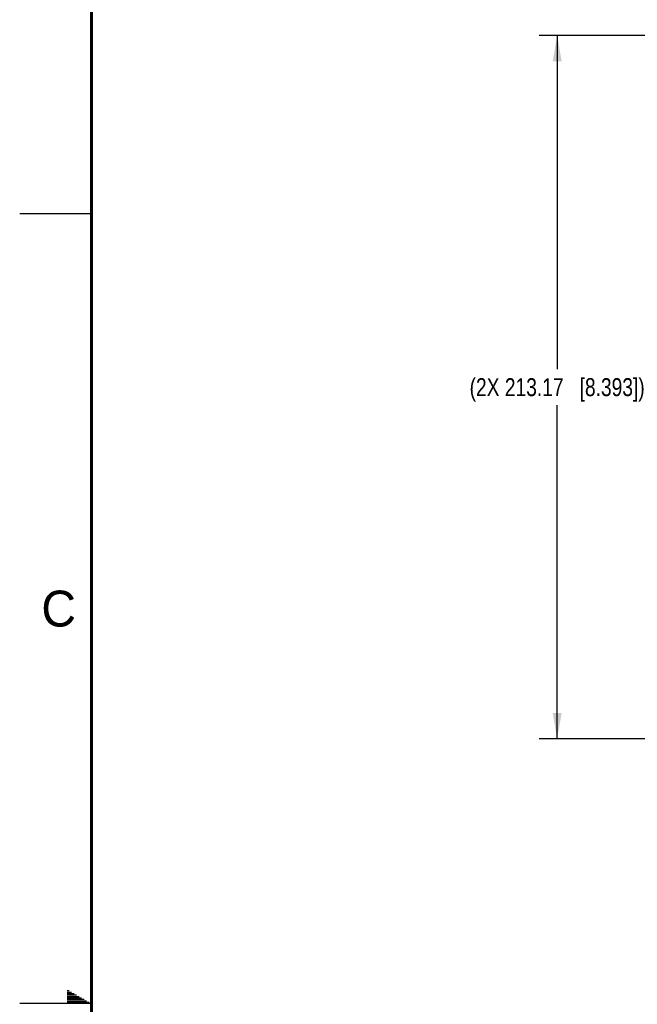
# Model space of a CAD drawing. Header units: inches. Extents: x 0 to 34, y 0 to 22.
# Tile 9 of 71: x 0 to 4.3, y 11 to 17.8. Entities that reach past the tile are written whole.
import ezdxf

# ---------------------------------------------------------------- set-up
doc = ezdxf.new("R2010")
doc.units = ezdxf.units.IN
doc.header["$LTSCALE"] = 1.87
doc.header["$MEASUREMENT"] = 0
doc.layers.get('0').update_dxf_attribs({"linetype": 'CONTINUOUS'})
doc.layers.add('DIMENSIONS', color=7, linetype='CONTINUOUS')
doc.styles.get("Standard").update_dxf_attribs({"font": 'txt', "width": 0.8})
doc.styles.add('TEXTSTYLE_2', font='txt')
doc.dimstyles.new('DIMSTYLE_1', dxfattribs={"dimtxt": 0.125, "dimasz": 0.18, "dimexe": 0.125, "dimexo": 0.0625, "dimgap": 0.0625, "dimtad": 0, "dimtih": 1, "dimtoh": 1, "dimlfac": 1.714286, "dimzin": 0, "dimdsep": 46, "dimtxsty": 'STANDARD', "dimblk": '_FILLED', "dimblk1": '_FILLED', "dimblk2": '_FILLED', "dimcen": 0.09, "dimazin": 0, "dimtp": 0.01, "dimtm": 0.01, "dimtfac": 1, "dimtofl": 0, "dimtmove": 0, "dimatfit": 3, "dimldrblk": '_FILLED', "dimfxl": 1, "dimtolj": 1, "dimtzin": 0, "dimarcsym": 0})

# ---------------------------------------------------------------- blocks, each defined once
blk = doc.blocks.new('_FILLED')
at = {"color": 0, "linetype": 'BYBLOCK'}
blk.add_solid([(0, 0), (-1, 0.174), (-1, -0.174)], dxfattribs=at)
blk = doc.blocks.new('*D6')
at = {"layer": 'DIMENSIONS', "color": 2, "linetype": 'CONTINUOUS'}
for p, q in [((5.1692, 17.7389), (3.6166, 17.7389)), ((3.7416, 17.7389), (3.7416, 15.4161)), ((3.7416, 12.8432), (3.7416, 15.1661)), ((5.4347, 12.8432), (3.6166, 12.8432))]:
    blk.add_line(p, q, dxfattribs=at)
at = {"layer": 'DIMENSIONS', "color": 2, "linetype": 'CONTINUOUS', "xscale": 0.18, "yscale": 0.18, "zscale": 0.18}
for p, rotation in [((3.7416, 17.7389), 90), ((3.7416, 12.8432), 270)]:
    blk.add_blockref('_FILLED', p, dxfattribs=dict(at, rotation=rotation))
at = {"layer": 'DIMENSIONS', "color": 2, "linetype": 'CONTINUOUS', "insert": (3.7416, 15.3536), "char_height": 0.125, "width": 1.925, "attachment_point": 2, "line_spacing_factor": 0.9}
blk.add_mtext('(2X 213.17{\\ftxt.shx;\\W1.000000;\\H0.125000; }[8.393])', dxfattribs=at)

msp = doc.modelspace()

# ---------------------------------------------------------------- linework, layer by layer
at = {"color": 2, "linetype": 'CONTINUOUS'}
for p, q in [((0, 16.5), (0.5, 16.5)), ((0.3303, 11.09), (0.3441, 11.09)), ((0.3303, 11.08), (0.3614, 11.08)), ((0.3303, 11.07), (0.3788, 11.07)), ((0.3303, 11.06), (0.3961, 11.06)), ((0.3303, 11.05), (0.4134, 11.05)), ((0.3303, 11.04), (0.4307, 11.04)), ((0.5, 11), (0, 11)), ((0.3303, 11.03), (0.448, 11.03)), ((0.3303, 11.02), (0.4654, 11.02)), ((0.3303, 11.01), (0.4827, 11.01))]:
    msp.add_line(p, q, dxfattribs=at)
at = {"color": 7, "linetype": 'CONTINUOUS', "const_width": 0.02}
msp.add_lwpolyline([(0.5, 21.5), (0.5, 0.5)], dxfattribs=at)

# ---------------------------------------------------------------- texts
at = {"color": 2, "linetype": 'CONTINUOUS', "insert": (0.1508, 13.8746), "char_height": 0.25, "width": 0.25, "attachment_point": 1, "line_spacing_factor": 0.9, "style": 'TEXTSTYLE_2'}
msp.add_mtext('C', dxfattribs=at)

# ---------------------------------------------------------------- dimensions: what is measured, and where the dimension line sits
at = {"layer": 'DIMENSIONS', "color": 2, "linetype": 'CONTINUOUS'}
dim = msp.add_linear_dim(base=(3.7416, 17.7389), p1=(5.4972, 12.8432), p2=(5.2317, 17.7389), angle=90, text='(2X <>)', dimstyle='DIMSTYLE_1', dxfattribs=at)
dim.commit()
dim.dimension.update_dxf_attribs({"geometry": '*D6', "text_midpoint": (3.7416, 15.2911), "dimtype": 160})

doc.saveas('drawing.dxf')
